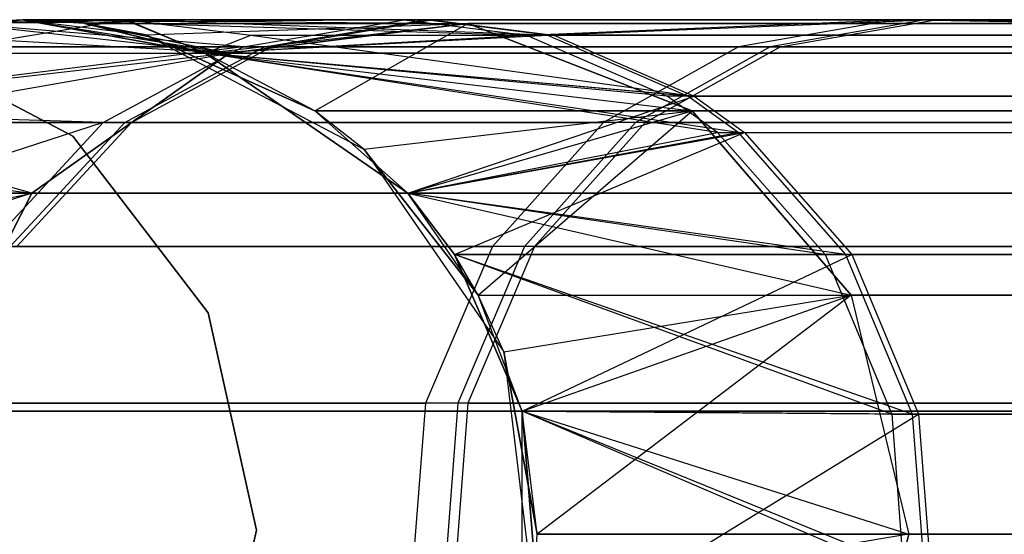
# Model space of a CAD drawing. Extents: x 0.3 to 7.1, y -3.38 to 3.38.
# Tile 152 of 256: x 0.4 to 0.59, y 0 to 0.1. Entities that reach past the tile are written whole.
import ezdxf

# ---------------------------------------------------------------- set-up
doc = ezdxf.new("R2010")
doc.units = 0
doc.header["$LTSCALE"] = 2.54
doc.layers.get('0').update_dxf_attribs({"linetype": 'CONTINUOUS'})

# ---------------------------------------------------------------- blocks, each defined once
blk = doc.blocks.new('SINGLES_AVVSTL_STL')
at = {"color": 0}
for p, q in [((0.37237, 0.09709, 1.70622), (0.3963, 0.1, 1.70622)), ((0.3963, 0.1, 17.50622), (0.37237, 0.09709, 17.50622)), ((0.3963, 0.1, 17.50622), (0.37237, 0.09709, 17.50622)), ((0.37237, 0.09709, 1.70622), (0.3963, 0.1, 1.70622)), ((0.38417, 0.09471, 59.10852), (0.41607, 0.1, 59.10483)), ((0.38417, 0.09471, 59.10852), (0.41607, 0.1, 59.10483)), ((0.3963, 0.1, 23.18265), (0.38424, 0.09927, 23.18265)), ((0.38424, 0.09927, 51.88278), (0.3963, 0.1, 51.88278)), ((0.3963, 0.1, 23.18265), (0.38424, 0.09927, 23.18265)), ((0.47044, 0.1, 52.53541), (0.38424, 0.09927, 51.88278)), ((0.47044, 0.1, 52.53541), (0.38424, 0.09927, 51.88278)), ((0.38424, 0.09927, 51.88278), (0.3963, 0.1, 51.88278)), ((0.3963, 0.1, 58.76742), (0.38424, 0.09927, 58.76742)), ((0.38424, 0.09927, 58.76742), (0.41607, 0.1, 59.10483)), ((0.38424, 0.09927, 58.76742), (0.41607, 0.1, 59.10483)), ((0.3963, 0.1, 57.56742), (0.38424, 0.09927, 57.56742)), ((0.3963, 0.1, 58.76742), (0.38424, 0.09927, 58.76742)), ((0.41639, 0.1, 57.22728), (0.38424, 0.09927, 57.56742)), ((0.3963, 0.1, 57.56742), (0.38424, 0.09927, 57.56742)), ((0.41639, 0.1, 57.22728), (0.38424, 0.09927, 57.56742)), ((0.41639, 0.1, 57.22728), (0.3845, 0.09471, 57.22356)), ((0.41639, 0.1, 57.22728), (0.3845, 0.09471, 57.22356)), ((0.3963, 0.1, 1.70622), (0.42023, 0.09709, 1.70622)), ((0.40835, 0.09927, 17.50622), (0.3963, 0.1, 17.50622)), ((0.3963, 0.1, 17.50622), (0.43649, 0.0935, 18.17265)), ((0.3963, 0.1, 17.50622), (0.43649, 0.0935, 18.17265)), ((0.3963, 0.1, 17.50622), (0.3963, 0.1, 1.70622)), ((0.3963, 0.1, 17.50622), (0.3963, 0.1, 1.70622)), ((0.3963, 0.1, 17.50622), (0.42023, 0.09709, 1.70622)), ((0.3963, 0.1, 1.70622), (0.42023, 0.09709, 1.70622)), ((0.3963, 0.1, 17.50622), (0.42023, 0.09709, 1.70622)), ((0.40835, 0.09927, 17.50622), (0.3963, 0.1, 17.50622)), ((0.40835, 0.09927, 23.18265), (0.3963, 0.1, 51.88278)), ((0.3963, 0.1, 51.88278), (0.43176, 0.0935, 51.88278)), ((0.40835, 0.09927, 23.18265), (0.3963, 0.1, 51.88278)), ((0.40835, 0.09927, 23.18265), (0.3963, 0.1, 23.18265)), ((0.3963, 0.1, 23.18265), (0.3963, 0.1, 51.88278)), ((0.3963, 0.1, 23.18265), (0.3963, 0.1, 51.88278)), ((0.3963, 0.1, 23.18265), (0.43649, 0.0935, 22.51622)), ((0.3963, 0.1, 23.18265), (0.43649, 0.0935, 22.51622)), ((0.3963, 0.1, 23.18265), (0.4828, 0.09927, 22.52687)), ((0.40835, 0.09927, 23.18265), (0.3963, 0.1, 23.18265)), ((0.3963, 0.1, 23.18265), (0.4828, 0.09927, 22.52687)), ((0.47044, 0.1, 52.53541), (0.3963, 0.1, 51.88278)), ((0.3963, 0.1, 51.88278), (0.43176, 0.0935, 51.88278)), ((0.3963, 0.1, 51.88278), (0.49422, 0.09698, 52.52999)), ((0.3963, 0.1, 51.88278), (0.49422, 0.09698, 52.52999)), ((0.47044, 0.1, 52.53541), (0.3963, 0.1, 51.88278)), ((0.41607, 0.1, 59.10483), (0.3963, 0.1, 58.76742)), ((0.43176, 0.0935, 58.76742), (0.3963, 0.1, 58.76742)), ((0.41607, 0.1, 59.10483), (0.3963, 0.1, 58.76742)), ((0.43176, 0.0935, 57.56742), (0.3963, 0.1, 57.56742)), ((0.3963, 0.1, 57.56742), (0.3963, 0.1, 58.76742)), ((0.43176, 0.0935, 58.76742), (0.3963, 0.1, 58.76742)), ((0.3963, 0.1, 57.56742), (0.3963, 0.1, 58.76742)), ((0.41639, 0.1, 57.22728), (0.3963, 0.1, 57.56742)), ((0.43176, 0.0935, 57.56742), (0.3963, 0.1, 57.56742)), ((0.41639, 0.1, 57.22728), (0.3963, 0.1, 57.56742)), ((0.47454, 0.1, 59.43774), (0.41607, 0.1, 59.10483)), ((0.49829, 0.09698, 59.43217), (0.41607, 0.1, 59.10483)), ((0.47454, 0.1, 59.43774), (0.41607, 0.1, 59.10483)), ((0.49829, 0.09698, 59.43217), (0.41607, 0.1, 59.10483)), ((0.43176, 0.0935, 58.76742), (0.41607, 0.1, 59.10483)), ((0.43176, 0.0935, 58.76742), (0.41607, 0.1, 59.10483)), ((0.43176, 0.0935, 57.56742), (0.41639, 0.1, 57.22728)), ((0.41639, 0.1, 57.22728), (0.47581, 0.1, 56.89174)), ((0.41639, 0.1, 57.22728), (0.44062, 0.09698, 57.2301)), ((0.41639, 0.1, 57.22728), (0.47581, 0.1, 56.89174)), ((0.41639, 0.1, 57.22728), (0.44062, 0.09698, 57.2301)), ((0.43176, 0.0935, 57.56742), (0.41639, 0.1, 57.22728)), ((0.43914, 0.09471, 52.54254), (0.47044, 0.1, 52.53541)), ((0.43914, 0.09471, 52.54254), (0.47044, 0.1, 52.53541)), ((0.44329, 0.09471, 59.44506), (0.47454, 0.1, 59.43774)), ((0.44329, 0.09471, 59.44506), (0.47454, 0.1, 59.43774)), ((0.44457, 0.09471, 56.88436), (0.47581, 0.1, 56.89174)), ((0.44457, 0.09471, 56.88436), (0.47581, 0.1, 56.89174)), ((0.47044, 0.1, 52.53541), (0.49422, 0.09698, 52.52999)), ((0.47044, 0.1, 52.53541), (0.49422, 0.09698, 52.52999)), ((0.47044, 0.1, 52.53541), (0.56572, 0.1, 52.86384)), ((0.47044, 0.1, 52.53541), (0.56572, 0.1, 52.86384)), ((0.57181, 0.1, 59.76556), (0.47454, 0.1, 59.43774)), ((0.57181, 0.1, 59.76556), (0.47454, 0.1, 59.43774)), ((0.49829, 0.09698, 59.43217), (0.47454, 0.1, 59.43774)), ((0.49829, 0.09698, 59.43217), (0.47454, 0.1, 59.43774)), ((0.47581, 0.1, 56.89174), (0.57369, 0.1, 56.56407)), ((0.47581, 0.1, 56.89174), (0.57369, 0.1, 56.56407)), ((0.47581, 0.1, 56.89174), (0.49954, 0.09698, 56.89735)), ((0.47581, 0.1, 56.89174), (0.49954, 0.09698, 56.89735)), ((0.49422, 0.09698, 52.52999), (0.56572, 0.1, 52.86384)), ((0.49422, 0.09698, 52.52999), (0.56572, 0.1, 52.86384)), ((0.49829, 0.09698, 59.43217), (0.57181, 0.1, 59.76556)), ((0.49829, 0.09698, 59.43217), (0.57181, 0.1, 59.76556)), ((0.57369, 0.1, 56.56407), (0.49954, 0.09698, 56.89735)), ((0.57369, 0.1, 56.56407), (0.49954, 0.09698, 56.89735)), ((0.56572, 0.1, 52.86384), (0.53546, 0.09471, 52.87456)), ((0.56572, 0.1, 52.86384), (0.53546, 0.09471, 52.87456)), ((0.57181, 0.1, 59.76556), (0.54162, 0.09471, 59.77646)), ((0.57181, 0.1, 59.76556), (0.54162, 0.09471, 59.77646)), ((0.54352, 0.09471, 56.55311), (0.57369, 0.1, 56.56407)), ((0.54352, 0.09471, 56.55311), (0.57369, 0.1, 56.56407)), ((0.69812, 0.1, 53.1791), (0.56572, 0.1, 52.86384)), ((0.69812, 0.1, 53.1791), (0.56572, 0.1, 52.86384)), ((0.72001, 0.09698, 53.16833), (0.56572, 0.1, 52.86384)), ((0.72001, 0.09698, 53.16833), (0.56572, 0.1, 52.86384)), ((0.70614, 0.1, 60.07997), (0.57181, 0.1, 59.76556)), ((0.70614, 0.1, 60.07997), (0.57181, 0.1, 59.76556)), ((0.72796, 0.09698, 60.06907), (0.57181, 0.1, 59.76556)), ((0.72796, 0.09698, 60.06907), (0.57181, 0.1, 59.76556)), ((0.57369, 0.1, 56.56407), (0.70863, 0.1, 56.24987)), ((0.57369, 0.1, 56.56407), (0.70863, 0.1, 56.24987)), ((0.57369, 0.1, 56.56407), (0.73043, 0.09698, 56.26082)), ((0.57369, 0.1, 56.56407), (0.73043, 0.09698, 56.26082)), ((0.38424, 0.09927, 23.18265), (0.43649, 0.0935, 22.51622)), ((0.38424, 0.09927, 23.18265), (0.43649, 0.0935, 22.51622)), ((0.43914, 0.09471, 52.54254), (0.38424, 0.09927, 51.88278)), ((0.43914, 0.09471, 52.54254), (0.38424, 0.09927, 51.88278)), ((0.42023, 0.09709, 17.50622), (0.40835, 0.09927, 17.50622)), ((0.40835, 0.09927, 17.50622), (0.4828, 0.09927, 18.162)), ((0.40835, 0.09927, 17.50622), (0.4828, 0.09927, 18.162)), ((0.40835, 0.09927, 17.50622), (0.43649, 0.0935, 18.17265)), ((0.40835, 0.09927, 17.50622), (0.43649, 0.0935, 18.17265)), ((0.40835, 0.09927, 17.50622), (0.42023, 0.09709, 1.70622)), ((0.40835, 0.09927, 17.50622), (0.42023, 0.09709, 1.70622)), ((0.42023, 0.09709, 17.50622), (0.40835, 0.09927, 17.50622)), ((0.43176, 0.0935, 23.18265), (0.40835, 0.09927, 23.18265)), ((0.40835, 0.09927, 23.18265), (0.43176, 0.0935, 51.88278)), ((0.40835, 0.09927, 23.18265), (0.43176, 0.0935, 51.88278)), ((0.40835, 0.09927, 23.18265), (0.4828, 0.09927, 22.52687)), ((0.40835, 0.09927, 23.18265), (0.4828, 0.09927, 22.52687)), ((0.43176, 0.0935, 23.18265), (0.40835, 0.09927, 23.18265)), ((0.42023, 0.09709, 17.50622), (0.4828, 0.09927, 18.162)), ((0.42023, 0.09709, 17.50622), (0.4828, 0.09927, 18.162)), ((0.43176, 0.0935, 23.18265), (0.4828, 0.09927, 22.52687)), ((0.43176, 0.0935, 23.18265), (0.4828, 0.09927, 22.52687)), ((0.43649, 0.0935, 18.17265), (0.4828, 0.09927, 18.162)), ((0.43649, 0.0935, 18.17265), (0.4828, 0.09927, 18.162)), ((0.4828, 0.09927, 22.52687), (0.43649, 0.0935, 22.51622)), ((0.4828, 0.09927, 22.52687), (0.43649, 0.0935, 22.51622)), ((0.4531, 0.0823, 17.50622), (0.4828, 0.09927, 18.162)), ((0.4531, 0.0823, 17.50622), (0.4828, 0.09927, 18.162)), ((0.4828, 0.09927, 18.162), (0.52641, 0.0823, 18.15197)), ((0.70234, 0.09927, 18.78441), (0.4828, 0.09927, 18.162)), ((0.70234, 0.09927, 18.78441), (0.4828, 0.09927, 18.162)), ((0.4828, 0.09927, 18.162), (0.52641, 0.0823, 18.15197)), ((0.52641, 0.0823, 22.5369), (0.4828, 0.09927, 22.52687)), ((0.4828, 0.09927, 22.52687), (0.70234, 0.09927, 21.90446)), ((0.4828, 0.09927, 22.52687), (0.70234, 0.09927, 21.90446)), ((0.52641, 0.0823, 22.5369), (0.4828, 0.09927, 22.52687)), ((0.36772, 0.0974, 1.9), (0.40607, 0.07739, 1.9)), ((0.40607, 0.07739, 1.7), (0.36772, 0.0974, 1.7)), ((0.40607, 0.07739, 1.7), (0.36772, 0.0974, 1.7)), ((0.36772, 0.0974, 1.9), (0.40607, 0.07739, 1.9)), ((0.43649, 0.0935, 18.17265), (0.37237, 0.09709, 17.50622)), ((0.43649, 0.0935, 18.17265), (0.37237, 0.09709, 17.50622)), ((0.42023, 0.09709, 1.70622), (0.46261, 0.07485, 1.70622)), ((0.4531, 0.0823, 17.50622), (0.42023, 0.09709, 17.50622)), ((0.42023, 0.09709, 1.70622), (0.46261, 0.07485, 1.70622)), ((0.42023, 0.09709, 1.70622), (0.4531, 0.0823, 17.50622)), ((0.42023, 0.09709, 1.70622), (0.4531, 0.0823, 17.50622)), ((0.42023, 0.09709, 1.70622), (0.42023, 0.09709, 17.50622)), ((0.4531, 0.0823, 17.50622), (0.42023, 0.09709, 17.50622)), ((0.42023, 0.09709, 1.70622), (0.42023, 0.09709, 17.50622)), ((0.43176, 0.0935, 51.88278), (0.49422, 0.09698, 52.52999)), ((0.43176, 0.0935, 51.88278), (0.49422, 0.09698, 52.52999)), ((0.43176, 0.0935, 58.76742), (0.49829, 0.09698, 59.43217)), ((0.43176, 0.0935, 58.76742), (0.49829, 0.09698, 59.43217)), ((0.43176, 0.0935, 57.56742), (0.44062, 0.09698, 57.2301)), ((0.43176, 0.0935, 57.56742), (0.44062, 0.09698, 57.2301)), ((0.44062, 0.09698, 57.2301), (0.49954, 0.09698, 56.89735)), ((0.44062, 0.09698, 57.2301), (0.49954, 0.09698, 56.89735)), ((0.44062, 0.09698, 57.2301), (0.52683, 0.08515, 56.9038)), ((0.44062, 0.09698, 57.2301), (0.52683, 0.08515, 56.9038)), ((0.49422, 0.09698, 52.52999), (0.52156, 0.08515, 52.52375)), ((0.72001, 0.09698, 53.16833), (0.49422, 0.09698, 52.52999)), ((0.49422, 0.09698, 52.52999), (0.52156, 0.08515, 52.52375)), ((0.72001, 0.09698, 53.16833), (0.49422, 0.09698, 52.52999)), ((0.49829, 0.09698, 59.43217), (0.52559, 0.08515, 59.42578)), ((0.72796, 0.09698, 60.06907), (0.49829, 0.09698, 59.43217)), ((0.49829, 0.09698, 59.43217), (0.52559, 0.08515, 59.42578)), ((0.72796, 0.09698, 60.06907), (0.49829, 0.09698, 59.43217)), ((0.49954, 0.09698, 56.89735), (0.73043, 0.09698, 56.26082)), ((0.49954, 0.09698, 56.89735), (0.52683, 0.08515, 56.9038)), ((0.49954, 0.09698, 56.89735), (0.73043, 0.09698, 56.26082)), ((0.49954, 0.09698, 56.89735), (0.52683, 0.08515, 56.9038)), ((0.43914, 0.09471, 52.54254), (0.33949, 0.0823, 51.88278)), ((0.43914, 0.09471, 52.54254), (0.33949, 0.0823, 51.88278)), ((0.43914, 0.09471, 52.54254), (0.36419, 0.09471, 51.88278)), ((0.43914, 0.09471, 52.54254), (0.36419, 0.09471, 51.88278)), ((0.44329, 0.09471, 59.44506), (0.38417, 0.09471, 59.10852)), ((0.44329, 0.09471, 59.44506), (0.38417, 0.09471, 59.10852)), ((0.3845, 0.09471, 57.22356), (0.44457, 0.09471, 56.88436)), ((0.3845, 0.09471, 57.22356), (0.44457, 0.09471, 56.88436)), ((0.41195, 0.08, 52.54873), (0.43914, 0.09471, 52.54254)), ((0.41195, 0.08, 52.54873), (0.43914, 0.09471, 52.54254)), ((0.41614, 0.08, 59.45143), (0.44329, 0.09471, 59.44506)), ((0.41614, 0.08, 59.45143), (0.44329, 0.09471, 59.44506)), ((0.41743, 0.08, 56.87794), (0.44457, 0.09471, 56.88436)), ((0.41743, 0.08, 56.87794), (0.44457, 0.09471, 56.88436)), ((0.43914, 0.09471, 52.54254), (0.53546, 0.09471, 52.87456)), ((0.43914, 0.09471, 52.54254), (0.53546, 0.09471, 52.87456)), ((0.54162, 0.09471, 59.77646), (0.44329, 0.09471, 59.44506)), ((0.54162, 0.09471, 59.77646), (0.44329, 0.09471, 59.44506)), ((0.44457, 0.09471, 56.88436), (0.54352, 0.09471, 56.55311)), ((0.44457, 0.09471, 56.88436), (0.54352, 0.09471, 56.55311)), ((0.53546, 0.09471, 52.87456), (0.50918, 0.08, 52.88387)), ((0.53546, 0.09471, 52.87456), (0.50918, 0.08, 52.88387)), ((0.54162, 0.09471, 59.77646), (0.5154, 0.08, 59.78594)), ((0.54162, 0.09471, 59.77646), (0.5154, 0.08, 59.78594)), ((0.51732, 0.08, 56.54358), (0.54352, 0.09471, 56.55311)), ((0.51732, 0.08, 56.54358), (0.54352, 0.09471, 56.55311)), ((0.66931, 0.09471, 53.19327), (0.53546, 0.09471, 52.87456)), ((0.66931, 0.09471, 53.19327), (0.53546, 0.09471, 52.87456)), ((0.67741, 0.09471, 60.09432), (0.54162, 0.09471, 59.77646)), ((0.67741, 0.09471, 60.09432), (0.54162, 0.09471, 59.77646)), ((0.54352, 0.09471, 56.55311), (0.67993, 0.09471, 56.23547)), ((0.54352, 0.09471, 56.55311), (0.67993, 0.09471, 56.23547)), ((0.32999, 0.07485, 17.50622), (0.43649, 0.0935, 18.17265)), ((0.32999, 0.07485, 17.50622), (0.43649, 0.0935, 18.17265)), ((0.43649, 0.0935, 22.51622), (0.33949, 0.0823, 23.18265)), ((0.43649, 0.0935, 22.51622), (0.33949, 0.0823, 23.18265)), ((0.36084, 0.0935, 17.50622), (0.43649, 0.0935, 18.17265)), ((0.36084, 0.0935, 17.50622), (0.43649, 0.0935, 18.17265)), ((0.36084, 0.0935, 23.18265), (0.43649, 0.0935, 22.51622)), ((0.36084, 0.0935, 23.18265), (0.43649, 0.0935, 22.51622)), ((0.3981, 0.06631, 18.18148), (0.43649, 0.0935, 18.17265)), ((0.3981, 0.06631, 18.18148), (0.43649, 0.0935, 18.17265)), ((0.43649, 0.0935, 22.51622), (0.3981, 0.06631, 22.50739)), ((0.43649, 0.0935, 22.51622), (0.3981, 0.06631, 22.50739)), ((0.4531, 0.0823, 23.18265), (0.43176, 0.0935, 51.88278)), ((0.43176, 0.0935, 51.88278), (0.47115, 0.06631, 51.88278)), ((0.4531, 0.0823, 23.18265), (0.43176, 0.0935, 23.18265)), ((0.43176, 0.0935, 23.18265), (0.43176, 0.0935, 51.88278)), ((0.4531, 0.0823, 23.18265), (0.43176, 0.0935, 51.88278)), ((0.43176, 0.0935, 23.18265), (0.43176, 0.0935, 51.88278)), ((0.43176, 0.0935, 23.18265), (0.52641, 0.0823, 22.5369)), ((0.4531, 0.0823, 23.18265), (0.43176, 0.0935, 23.18265)), ((0.43176, 0.0935, 23.18265), (0.52641, 0.0823, 22.5369)), ((0.52156, 0.08515, 52.52375), (0.43176, 0.0935, 51.88278)), ((0.53135, 0.07807, 52.52152), (0.43176, 0.0935, 51.88278)), ((0.52156, 0.08515, 52.52375), (0.43176, 0.0935, 51.88278)), ((0.53135, 0.07807, 52.52152), (0.43176, 0.0935, 51.88278)), ((0.43176, 0.0935, 51.88278), (0.47115, 0.06631, 51.88278)), ((0.52559, 0.08515, 59.42578), (0.43176, 0.0935, 58.76742)), ((0.53536, 0.07807, 59.42348), (0.43176, 0.0935, 58.76742)), ((0.52559, 0.08515, 59.42578), (0.43176, 0.0935, 58.76742)), ((0.53536, 0.07807, 59.42348), (0.43176, 0.0935, 58.76742)), ((0.47115, 0.06631, 58.76742), (0.43176, 0.0935, 58.76742)), ((0.47115, 0.06631, 57.56742), (0.43176, 0.0935, 57.56742)), ((0.43176, 0.0935, 57.56742), (0.43176, 0.0935, 58.76742)), ((0.47115, 0.06631, 58.76742), (0.43176, 0.0935, 58.76742)), ((0.43176, 0.0935, 57.56742), (0.43176, 0.0935, 58.76742)), ((0.43176, 0.0935, 57.56742), (0.52683, 0.08515, 56.9038)), ((0.43176, 0.0935, 57.56742), (0.52683, 0.08515, 56.9038)), ((0.47115, 0.06631, 57.56742), (0.43176, 0.0935, 57.56742)), ((0.65961, 0.0935, 18.80517), (0.43649, 0.0935, 18.17265)), ((0.65961, 0.0935, 18.80517), (0.43649, 0.0935, 18.17265)), ((0.43649, 0.0935, 22.51622), (0.65961, 0.0935, 21.8837)), ((0.43649, 0.0935, 22.51622), (0.65961, 0.0935, 21.8837)), ((0.47115, 0.06631, 57.56742), (0.52683, 0.08515, 56.9038)), ((0.47115, 0.06631, 57.56742), (0.52683, 0.08515, 56.9038)), ((0.74517, 0.08515, 53.15596), (0.52156, 0.08515, 52.52375)), ((0.53135, 0.07807, 52.52152), (0.52156, 0.08515, 52.52375)), ((0.74517, 0.08515, 53.15596), (0.52156, 0.08515, 52.52375)), ((0.53135, 0.07807, 52.52152), (0.52156, 0.08515, 52.52375)), ((0.75305, 0.08515, 60.05654), (0.52559, 0.08515, 59.42578)), ((0.53536, 0.07807, 59.42348), (0.52559, 0.08515, 59.42578)), ((0.75305, 0.08515, 60.05654), (0.52559, 0.08515, 59.42578)), ((0.53536, 0.07807, 59.42348), (0.52559, 0.08515, 59.42578)), ((0.52683, 0.08515, 56.9038), (0.75549, 0.08515, 56.27339)), ((0.52683, 0.08515, 56.9038), (0.5366, 0.07807, 56.90612)), ((0.52683, 0.08515, 56.9038), (0.75549, 0.08515, 56.27339)), ((0.52683, 0.08515, 56.9038), (0.5366, 0.07807, 56.90612)), ((0.3981, 0.06631, 22.50739), (0.33949, 0.0823, 23.18265)), ((0.3981, 0.06631, 22.50739), (0.33949, 0.0823, 23.18265)), ((0.41195, 0.08, 52.54873), (0.33949, 0.0823, 51.88278)), ((0.41195, 0.08, 52.54873), (0.33949, 0.0823, 51.88278)), ((0.52641, 0.0823, 18.15197), (0.4531, 0.0823, 17.50622)), ((0.46261, 0.07485, 17.50622), (0.4531, 0.0823, 17.50622)), ((0.52641, 0.0823, 18.15197), (0.4531, 0.0823, 17.50622)), ((0.46261, 0.07485, 1.70622), (0.4531, 0.0823, 17.50622)), ((0.46261, 0.07485, 17.50622), (0.4531, 0.0823, 17.50622)), ((0.46261, 0.07485, 1.70622), (0.4531, 0.0823, 17.50622)), ((0.47115, 0.06631, 23.18265), (0.4531, 0.0823, 23.18265)), ((0.4531, 0.0823, 23.18265), (0.47115, 0.06631, 51.88278)), ((0.4531, 0.0823, 23.18265), (0.47115, 0.06631, 51.88278)), ((0.4531, 0.0823, 23.18265), (0.52641, 0.0823, 22.5369)), ((0.4531, 0.0823, 23.18265), (0.52641, 0.0823, 22.5369)), ((0.47115, 0.06631, 23.18265), (0.4531, 0.0823, 23.18265)), ((0.46261, 0.07485, 17.50622), (0.52641, 0.0823, 18.15197)), ((0.46261, 0.07485, 17.50622), (0.52641, 0.0823, 18.15197)), ((0.47115, 0.06631, 23.18265), (0.52641, 0.0823, 22.5369)), ((0.47115, 0.06631, 23.18265), (0.52641, 0.0823, 22.5369)), ((0.48484, 0.04647, 17.50622), (0.52641, 0.0823, 18.15197)), ((0.48484, 0.04647, 17.50622), (0.52641, 0.0823, 18.15197)), ((0.7426, 0.0823, 18.76485), (0.52641, 0.0823, 18.15197)), ((0.7426, 0.0823, 18.76485), (0.52641, 0.0823, 18.15197)), ((0.55734, 0.04647, 18.14485), (0.52641, 0.0823, 18.15197)), ((0.55734, 0.04647, 18.14485), (0.52641, 0.0823, 18.15197)), ((0.52641, 0.0823, 22.5369), (0.7426, 0.0823, 21.92401)), ((0.52641, 0.0823, 22.5369), (0.7426, 0.0823, 21.92401)), ((0.52641, 0.0823, 22.5369), (0.55734, 0.04647, 22.54401)), ((0.52641, 0.0823, 22.5369), (0.55734, 0.04647, 22.54401)), ((0.41195, 0.08, 52.54873), (0.30775, 0.04647, 51.88278)), ((0.41195, 0.08, 52.54873), (0.30775, 0.04647, 51.88278)), ((0.41614, 0.08, 59.45143), (0.35647, 0.08, 59.11172)), ((0.41614, 0.08, 59.45143), (0.35647, 0.08, 59.11172)), ((0.3568, 0.08, 57.22032), (0.41743, 0.08, 56.87794)), ((0.3568, 0.08, 57.22032), (0.41743, 0.08, 56.87794)), ((0.38963, 0.05593, 52.55382), (0.41195, 0.08, 52.54873)), ((0.38963, 0.05593, 52.55382), (0.41195, 0.08, 52.54873)), ((0.39385, 0.05593, 59.45665), (0.41614, 0.08, 59.45143)), ((0.39385, 0.05593, 59.45665), (0.41614, 0.08, 59.45143)), ((0.39515, 0.05593, 56.87267), (0.41743, 0.08, 56.87794)), ((0.39515, 0.05593, 56.87267), (0.41743, 0.08, 56.87794)), ((0.41195, 0.08, 52.54873), (0.50918, 0.08, 52.88387)), ((0.41195, 0.08, 52.54873), (0.50918, 0.08, 52.88387)), ((0.5154, 0.08, 59.78594), (0.41614, 0.08, 59.45143)), ((0.5154, 0.08, 59.78594), (0.41614, 0.08, 59.45143)), ((0.51732, 0.08, 56.54358), (0.41743, 0.08, 56.87794)), ((0.51732, 0.08, 56.54358), (0.41743, 0.08, 56.87794)), ((0.50918, 0.08, 52.88387), (0.4876, 0.05593, 52.89152)), ((0.50918, 0.08, 52.88387), (0.4876, 0.05593, 52.89152)), ((0.5154, 0.08, 59.78594), (0.49386, 0.05593, 59.79373)), ((0.5154, 0.08, 59.78594), (0.49386, 0.05593, 59.79373)), ((0.51732, 0.08, 56.54358), (0.4958, 0.05593, 56.53575)), ((0.51732, 0.08, 56.54358), (0.4958, 0.05593, 56.53575)), ((0.64429, 0.08, 53.20558), (0.50918, 0.08, 52.88387)), ((0.64429, 0.08, 53.20558), (0.50918, 0.08, 52.88387)), ((0.65246, 0.08, 60.10678), (0.5154, 0.08, 59.78594)), ((0.65246, 0.08, 60.10678), (0.5154, 0.08, 59.78594)), ((0.51732, 0.08, 56.54358), (0.655, 0.08, 56.22296)), ((0.51732, 0.08, 56.54358), (0.655, 0.08, 56.22296)), ((0.40607, 0.07739, 1.9), (0.43238, 0.04305, 1.9)), ((0.43238, 0.04305, 1.7), (0.40607, 0.07739, 1.7)), ((0.40607, 0.07739, 1.7), (0.40607, 0.07739, 1.9)), ((0.40607, 0.07739, 1.7), (0.40607, 0.07739, 1.9)), ((0.43238, 0.04305, 1.7), (0.40607, 0.07739, 1.7)), ((0.40607, 0.07739, 1.9), (0.43238, 0.04305, 1.9)), ((0.47115, 0.06631, 51.88278), (0.53135, 0.07807, 52.52152)), ((0.47115, 0.06631, 51.88278), (0.53135, 0.07807, 52.52152)), ((0.47115, 0.06631, 58.76742), (0.53536, 0.07807, 59.42348)), ((0.47115, 0.06631, 58.76742), (0.53536, 0.07807, 59.42348)), ((0.47115, 0.06631, 57.56742), (0.5366, 0.07807, 56.90612)), ((0.47115, 0.06631, 57.56742), (0.5366, 0.07807, 56.90612)), ((0.48023, 0.05436, 57.56742), (0.5366, 0.07807, 56.90612)), ((0.48023, 0.05436, 57.56742), (0.5366, 0.07807, 56.90612)), ((0.53135, 0.07807, 52.52152), (0.55226, 0.05436, 52.51676)), ((0.53135, 0.07807, 52.52152), (0.55226, 0.05436, 52.51676)), ((0.53135, 0.07807, 52.52152), (0.75419, 0.07807, 53.15153)), ((0.53135, 0.07807, 52.52152), (0.75419, 0.07807, 53.15153)), ((0.53536, 0.07807, 59.42348), (0.55624, 0.05436, 59.41859)), ((0.53536, 0.07807, 59.42348), (0.55624, 0.05436, 59.41859)), ((0.53536, 0.07807, 59.42348), (0.76203, 0.07807, 60.05206)), ((0.53536, 0.07807, 59.42348), (0.76203, 0.07807, 60.05206)), ((0.5366, 0.07807, 56.90612), (0.76447, 0.07807, 56.2779)), ((0.5366, 0.07807, 56.90612), (0.55747, 0.05436, 56.91105)), ((0.5366, 0.07807, 56.90612), (0.76447, 0.07807, 56.2779)), ((0.5366, 0.07807, 56.90612), (0.55747, 0.05436, 56.91105)), ((0.32999, 0.07485, 17.50622), (0.3981, 0.06631, 18.18148)), ((0.32999, 0.07485, 17.50622), (0.3981, 0.06631, 18.18148)), ((0.46261, 0.07485, 1.70622), (0.4898, 0.03546, 1.70622)), ((0.48484, 0.04647, 17.50622), (0.46261, 0.07485, 17.50622)), ((0.46261, 0.07485, 1.70622), (0.4898, 0.03546, 1.70622)), ((0.46261, 0.07485, 1.70622), (0.48484, 0.04647, 17.50622)), ((0.46261, 0.07485, 1.70622), (0.48484, 0.04647, 17.50622)), ((0.46261, 0.07485, 1.70622), (0.46261, 0.07485, 17.50622)), ((0.48484, 0.04647, 17.50622), (0.46261, 0.07485, 17.50622)), ((0.46261, 0.07485, 1.70622), (0.46261, 0.07485, 17.50622)), ((0.3981, 0.06631, 18.18148), (0.3028, 0.03546, 17.50622)), ((0.3981, 0.06631, 18.18148), (0.3028, 0.03546, 17.50622)), ((0.30775, 0.04647, 23.18265), (0.3981, 0.06631, 22.50739)), ((0.30775, 0.04647, 23.18265), (0.3981, 0.06631, 22.50739)), ((0.32145, 0.06631, 17.50622), (0.3981, 0.06631, 18.18148)), ((0.32145, 0.06631, 17.50622), (0.3981, 0.06631, 18.18148)), ((0.3981, 0.06631, 22.50739), (0.32145, 0.06631, 23.18265)), ((0.3981, 0.06631, 22.50739), (0.32145, 0.06631, 23.18265)), ((0.37643, 0.02393, 18.18647), (0.3981, 0.06631, 18.18148)), ((0.37643, 0.02393, 18.18647), (0.3981, 0.06631, 18.18148)), ((0.3981, 0.06631, 22.50739), (0.37643, 0.02393, 22.5024)), ((0.3981, 0.06631, 22.50739), (0.37643, 0.02393, 22.5024)), ((0.62417, 0.06631, 18.82238), (0.3981, 0.06631, 18.18148)), ((0.62417, 0.06631, 18.82238), (0.3981, 0.06631, 18.18148)), ((0.3981, 0.06631, 22.50739), (0.62417, 0.06631, 21.86649)), ((0.3981, 0.06631, 22.50739), (0.62417, 0.06631, 21.86649)), ((0.48484, 0.04647, 23.18265), (0.47115, 0.06631, 51.88278)), ((0.47115, 0.06631, 51.88278), (0.48023, 0.05436, 51.88278)), ((0.48484, 0.04647, 23.18265), (0.47115, 0.06631, 23.18265)), ((0.47115, 0.06631, 23.18265), (0.47115, 0.06631, 51.88278)), ((0.48484, 0.04647, 23.18265), (0.47115, 0.06631, 51.88278)), ((0.47115, 0.06631, 23.18265), (0.47115, 0.06631, 51.88278)), ((0.47115, 0.06631, 23.18265), (0.55734, 0.04647, 22.54401)), ((0.47115, 0.06631, 23.18265), (0.55734, 0.04647, 22.54401)), ((0.48484, 0.04647, 23.18265), (0.47115, 0.06631, 23.18265)), ((0.55226, 0.05436, 52.51676), (0.47115, 0.06631, 51.88278)), ((0.55226, 0.05436, 52.51676), (0.47115, 0.06631, 51.88278)), ((0.47115, 0.06631, 51.88278), (0.48023, 0.05436, 51.88278)), ((0.55624, 0.05436, 59.41859), (0.47115, 0.06631, 58.76742)), ((0.55624, 0.05436, 59.41859), (0.47115, 0.06631, 58.76742)), ((0.48023, 0.05436, 58.76742), (0.47115, 0.06631, 58.76742)), ((0.48023, 0.05436, 57.56742), (0.47115, 0.06631, 57.56742)), ((0.47115, 0.06631, 57.56742), (0.47115, 0.06631, 58.76742)), ((0.48023, 0.05436, 58.76742), (0.47115, 0.06631, 58.76742)), ((0.47115, 0.06631, 57.56742), (0.47115, 0.06631, 58.76742)), ((0.48023, 0.05436, 57.56742), (0.47115, 0.06631, 57.56742)), ((0.38963, 0.05593, 52.55382), (0.4876, 0.05593, 52.89152)), ((0.38963, 0.05593, 52.55382), (0.4876, 0.05593, 52.89152)), ((0.49386, 0.05593, 59.79373), (0.39385, 0.05593, 59.45665)), ((0.49386, 0.05593, 59.79373), (0.39385, 0.05593, 59.45665)), ((0.4958, 0.05593, 56.53575), (0.39515, 0.05593, 56.87267)), ((0.4958, 0.05593, 56.53575), (0.39515, 0.05593, 56.87267)), ((0.4876, 0.05593, 52.89152), (0.47459, 0.02548, 52.89613)), ((0.4876, 0.05593, 52.89152), (0.47459, 0.02548, 52.89613)), ((0.49386, 0.05593, 59.79373), (0.48089, 0.02548, 59.79841)), ((0.49386, 0.05593, 59.79373), (0.48089, 0.02548, 59.79841)), ((0.4958, 0.05593, 56.53575), (0.48283, 0.02548, 56.53104)), ((0.4958, 0.05593, 56.53575), (0.48283, 0.02548, 56.53104)), ((0.62374, 0.05593, 53.21568), (0.4876, 0.05593, 52.89152)), ((0.62374, 0.05593, 53.21568), (0.4876, 0.05593, 52.89152)), ((0.63198, 0.05593, 60.11702), (0.49386, 0.05593, 59.79373)), ((0.63198, 0.05593, 60.11702), (0.49386, 0.05593, 59.79373)), ((0.4958, 0.05593, 56.53575), (0.63454, 0.05593, 56.2127)), ((0.4958, 0.05593, 56.53575), (0.63454, 0.05593, 56.2127)), ((0.49339, 0.02393, 23.18265), (0.48023, 0.05436, 51.88278)), ((0.48023, 0.05436, 51.88278), (0.49339, 0.02393, 51.88278)), ((0.49339, 0.02393, 23.18265), (0.48023, 0.05436, 51.88278)), ((0.48484, 0.04647, 23.18265), (0.48023, 0.05436, 51.88278)), ((0.48484, 0.04647, 23.18265), (0.48023, 0.05436, 51.88278)), ((0.55226, 0.05436, 52.51676), (0.48023, 0.05436, 51.88278)), ((0.55226, 0.05436, 52.51676), (0.48023, 0.05436, 51.88278)), ((0.56522, 0.02335, 52.5138), (0.48023, 0.05436, 51.88278)), ((0.56522, 0.02335, 52.5138), (0.48023, 0.05436, 51.88278)), ((0.48023, 0.05436, 51.88278), (0.49339, 0.02393, 51.88278)), ((0.55624, 0.05436, 59.41859), (0.48023, 0.05436, 58.76742)), ((0.55624, 0.05436, 59.41859), (0.48023, 0.05436, 58.76742)), ((0.56919, 0.02335, 59.41555), (0.48023, 0.05436, 58.76742)), ((0.56919, 0.02335, 59.41555), (0.48023, 0.05436, 58.76742)), ((0.49339, 0.02393, 58.76742), (0.48023, 0.05436, 58.76742)), ((0.49339, 0.02393, 57.56742), (0.48023, 0.05436, 57.56742)), ((0.48023, 0.05436, 57.56742), (0.48023, 0.05436, 58.76742)), ((0.49339, 0.02393, 58.76742), (0.48023, 0.05436, 58.76742)), ((0.48023, 0.05436, 57.56742), (0.48023, 0.05436, 58.76742)), ((0.48023, 0.05436, 57.56742), (0.55747, 0.05436, 56.91105)), ((0.48023, 0.05436, 57.56742), (0.55747, 0.05436, 56.91105)), ((0.49339, 0.02393, 57.56742), (0.48023, 0.05436, 57.56742)), ((0.49339, 0.02393, 57.56742), (0.55747, 0.05436, 56.91105)), ((0.49339, 0.02393, 57.56742), (0.55747, 0.05436, 56.91105)), ((0.55226, 0.05436, 52.51676), (0.56522, 0.02335, 52.5138)), ((0.55226, 0.05436, 52.51676), (0.56522, 0.02335, 52.5138)), ((0.55226, 0.05436, 52.51676), (0.77343, 0.05436, 53.14206)), ((0.55226, 0.05436, 52.51676), (0.77343, 0.05436, 53.14206)), ((0.55624, 0.05436, 59.41859), (0.56919, 0.02335, 59.41555)), ((0.78122, 0.05436, 60.04247), (0.55624, 0.05436, 59.41859)), ((0.55624, 0.05436, 59.41859), (0.56919, 0.02335, 59.41555)), ((0.78122, 0.05436, 60.04247), (0.55624, 0.05436, 59.41859)), ((0.55747, 0.05436, 56.91105), (0.78364, 0.05436, 56.28752)), ((0.55747, 0.05436, 56.91105), (0.57041, 0.02335, 56.91411)), ((0.55747, 0.05436, 56.91105), (0.78364, 0.05436, 56.28752)), ((0.55747, 0.05436, 56.91105), (0.57041, 0.02335, 56.91411)), ((0.4898, 0.03546, 17.50622), (0.48484, 0.04647, 17.50622)), ((0.48484, 0.04647, 17.50622), (0.55734, 0.04647, 18.14485)), ((0.48484, 0.04647, 17.50622), (0.55734, 0.04647, 18.14485)), ((0.4898, 0.03546, 1.70622), (0.48484, 0.04647, 17.50622)), ((0.4898, 0.03546, 17.50622), (0.48484, 0.04647, 17.50622)), ((0.4898, 0.03546, 1.70622), (0.48484, 0.04647, 17.50622)), ((0.49339, 0.02393, 23.18265), (0.48484, 0.04647, 23.18265)), ((0.48484, 0.04647, 23.18265), (0.55734, 0.04647, 22.54401)), ((0.48484, 0.04647, 23.18265), (0.55734, 0.04647, 22.54401)), ((0.49339, 0.02393, 23.18265), (0.48484, 0.04647, 23.18265)), ((0.4898, 0.03546, 17.50622), (0.55734, 0.04647, 18.14485)), ((0.4898, 0.03546, 17.50622), (0.55734, 0.04647, 18.14485)), ((0.49339, 0.02393, 23.18265), (0.55734, 0.04647, 22.54401)), ((0.49339, 0.02393, 23.18265), (0.55734, 0.04647, 22.54401)), ((0.55734, 0.04647, 18.14485), (0.4963, 0, 17.50622)), ((0.55734, 0.04647, 18.14485), (0.4963, 0, 17.50622)), ((0.77115, 0.04647, 18.75099), (0.55734, 0.04647, 18.14485)), ((0.55734, 0.04647, 18.14485), (0.56851, 0, 18.14229)), ((0.77115, 0.04647, 18.75099), (0.55734, 0.04647, 18.14485)), ((0.55734, 0.04647, 18.14485), (0.56851, 0, 18.14229)), ((0.55734, 0.04647, 22.54401), (0.77115, 0.04647, 21.93788)), ((0.55734, 0.04647, 22.54401), (0.77115, 0.04647, 21.93788)), ((0.55734, 0.04647, 22.54401), (0.56851, 0, 22.54658)), ((0.55734, 0.04647, 22.54401), (0.56851, 0, 22.54658)), ((0.43238, 0.04305, 1.9), (0.44172, 0.00082, 1.9)), ((0.44172, 0.00082, 1.7), (0.43238, 0.04305, 1.7)), ((0.43238, 0.04305, 1.7), (0.43238, 0.04305, 1.9)), ((0.43238, 0.04305, 1.7), (0.43238, 0.04305, 1.9)), ((0.44172, 0.00082, 1.7), (0.43238, 0.04305, 1.7)), ((0.43238, 0.04305, 1.9), (0.44172, 0.00082, 1.9)), ((0.4898, 0.03546, 1.70622), (0.49557, -0.01205, 1.70622)), ((0.4963, 0, 17.50622), (0.4898, 0.03546, 17.50622)), ((0.4898, 0.03546, 1.70622), (0.49557, -0.01205, 1.70622)), ((0.4898, 0.03546, 1.70622), (0.4963, 0, 17.50622)), ((0.4898, 0.03546, 1.70622), (0.4963, 0, 17.50622)), ((0.4898, 0.03546, 1.70622), (0.4898, 0.03546, 17.50622)), ((0.4963, 0, 17.50622), (0.4898, 0.03546, 17.50622)), ((0.4898, 0.03546, 1.70622), (0.4898, 0.03546, 17.50622)), ((0.37618, 0.02548, 52.55688), (0.47459, 0.02548, 52.89613)), ((0.37618, 0.02548, 52.55688), (0.47459, 0.02548, 52.89613)), ((0.48089, 0.02548, 59.79841), (0.38042, 0.02548, 59.4598)), ((0.48089, 0.02548, 59.79841), (0.38042, 0.02548, 59.4598)), ((0.48283, 0.02548, 56.53104), (0.38172, 0.02548, 56.8695)), ((0.48283, 0.02548, 56.53104), (0.38172, 0.02548, 56.8695)), ((0.47459, 0.02548, 52.89613), (0.4719, -0.00938, 52.89709)), ((0.47459, 0.02548, 52.89613), (0.4719, -0.00938, 52.89709)), ((0.61136, 0.02548, 53.22177), (0.47459, 0.02548, 52.89613)), ((0.61136, 0.02548, 53.22177), (0.47459, 0.02548, 52.89613)), ((0.48089, 0.02548, 59.79841), (0.4782, -0.00938, 59.79938)), ((0.48089, 0.02548, 59.79841), (0.4782, -0.00938, 59.79938)), ((0.48283, 0.02548, 56.53104), (0.48015, -0.00938, 56.53007)), ((0.48283, 0.02548, 56.53104), (0.48015, -0.00938, 56.53007)), ((0.61964, 0.02548, 60.12318), (0.48089, 0.02548, 59.79841)), ((0.61964, 0.02548, 60.12318), (0.48089, 0.02548, 59.79841)), ((0.48283, 0.02548, 56.53104), (0.62221, 0.02548, 56.2065)), ((0.48283, 0.02548, 56.53104), (0.62221, 0.02548, 56.2065)), ((0.60417, 0.02393, 18.83209), (0.37643, 0.02393, 18.18647)), ((0.60417, 0.02393, 18.83209), (0.37643, 0.02393, 18.18647)), ((0.37643, 0.02393, 22.5024), (0.60417, 0.02393, 21.85677)), ((0.37643, 0.02393, 22.5024), (0.60417, 0.02393, 21.85677)), ((0.4963, 0, 23.18265), (0.49339, 0.02393, 51.88278)), ((0.49339, 0.02393, 51.88278), (0.49599, -0.00788, 51.88278)), ((0.4963, 0, 23.18265), (0.49339, 0.02393, 51.88278)), ((0.4963, 0, 23.18265), (0.49339, 0.02393, 23.18265)), ((0.49339, 0.02393, 23.18265), (0.49339, 0.02393, 51.88278)), ((0.49339, 0.02393, 23.18265), (0.49339, 0.02393, 51.88278)), ((0.49339, 0.02393, 23.18265), (0.56851, 0, 22.54658)), ((0.49339, 0.02393, 23.18265), (0.56851, 0, 22.54658)), ((0.4963, 0, 23.18265), (0.49339, 0.02393, 23.18265)), ((0.56522, 0.02335, 52.5138), (0.49339, 0.02393, 51.88278)), ((0.56522, 0.02335, 52.5138), (0.49339, 0.02393, 51.88278)), ((0.56761, -0.00788, 52.51326), (0.49339, 0.02393, 51.88278)), ((0.56761, -0.00788, 52.51326), (0.49339, 0.02393, 51.88278)), ((0.49339, 0.02393, 51.88278), (0.49599, -0.00788, 51.88278)), ((0.56919, 0.02335, 59.41555), (0.49339, 0.02393, 58.76742)), ((0.56919, 0.02335, 59.41555), (0.49339, 0.02393, 58.76742)), ((0.57158, -0.00788, 59.41499), (0.49339, 0.02393, 58.76742)), ((0.57158, -0.00788, 59.41499), (0.49339, 0.02393, 58.76742)), ((0.49599, -0.00788, 58.76742), (0.49339, 0.02393, 58.76742)), ((0.49339, -0.02393, 57.56742), (0.49339, 0.02393, 57.56742)), ((0.49339, 0.02393, 57.56742), (0.49599, -0.00788, 58.76742)), ((0.49339, 0.02393, 57.56742), (0.49599, -0.00788, 58.76742)), ((0.49339, 0.02393, 57.56742), (0.49339, 0.02393, 58.76742)), ((0.49599, -0.00788, 58.76742), (0.49339, 0.02393, 58.76742)), ((0.49339, 0.02393, 57.56742), (0.49339, 0.02393, 58.76742)), ((0.49339, 0.02393, 57.56742), (0.57041, 0.02335, 56.91411)), ((0.49339, 0.02393, 57.56742), (0.57041, 0.02335, 56.91411)), ((0.49339, -0.02393, 57.56742), (0.49339, 0.02393, 57.56742)), ((0.49339, -0.02393, 57.56742), (0.57041, 0.02335, 56.91411)), ((0.49339, -0.02393, 57.56742), (0.57041, 0.02335, 56.91411)), ((0.56522, 0.02335, 52.5138), (0.56761, -0.00788, 52.51326)), ((0.56522, 0.02335, 52.5138), (0.56761, -0.00788, 52.51326)), ((0.56522, 0.02335, 52.5138), (0.78537, 0.02335, 53.13619)), ((0.56522, 0.02335, 52.5138), (0.78537, 0.02335, 53.13619)), ((0.56919, 0.02335, 59.41555), (0.57158, -0.00788, 59.41499)), ((0.79312, 0.02335, 60.03653), (0.56919, 0.02335, 59.41555)), ((0.56919, 0.02335, 59.41555), (0.57158, -0.00788, 59.41499)), ((0.79312, 0.02335, 60.03653), (0.56919, 0.02335, 59.41555)), ((0.57041, 0.02335, 56.91411), (0.79552, 0.02335, 56.29348)), ((0.57041, 0.02335, 56.91411), (0.5728, -0.00788, 56.91467)), ((0.57041, 0.02335, 56.91411), (0.79552, 0.02335, 56.29348)), ((0.57041, 0.02335, 56.91411), (0.5728, -0.00788, 56.91467)), ((0.44172, 0.00082, 1.9), (0.43236, -0.04141, 1.9)), ((0.43236, -0.04141, 1.7), (0.44172, 0.00082, 1.7)), ((0.43236, -0.04141, 1.7), (0.44172, 0.00082, 1.7)), ((0.44172, 0.00082, 1.9), (0.43236, -0.04141, 1.9)), ((0.44172, 0.00082, 1.7), (0.44172, 0.00082, 1.9)), ((0.44172, 0.00082, 1.7), (0.44172, 0.00082, 1.9)), ((0.56851, 0, 18.14229), (0.49557, -0.01205, 17.50622)), ((0.49557, -0.01205, 17.50622), (0.4963, 0, 17.50622)), ((0.56851, 0, 18.14229), (0.49557, -0.01205, 17.50622)), ((0.49557, -0.01205, 1.70622), (0.4963, 0, 17.50622)), ((0.49557, -0.01205, 17.50622), (0.4963, 0, 17.50622)), ((0.49557, -0.01205, 1.70622), (0.4963, 0, 17.50622)), ((0.4963, 0, 17.50622), (0.56851, 0, 18.14229)), ((0.4963, 0, 17.50622), (0.56851, 0, 18.14229)), ((0.56851, 0, 22.54658), (0.4963, 0, 23.18265)), ((0.56851, 0, 22.54658), (0.4963, 0, 23.18265)), ((0.56851, 0, 18.14229), (0.55734, -0.04647, 18.14485)), ((0.56851, 0, 18.14229), (0.55734, -0.04647, 18.14485)), ((0.55734, -0.04647, 22.54401), (0.56851, 0, 22.54658)), ((0.55734, -0.04647, 22.54401), (0.56851, 0, 22.54658)), ((0.56851, 0, 18.14229), (0.78145, 0, 18.74598)), ((0.56851, 0, 18.14229), (0.78145, 0, 18.74598)), ((0.78145, 0, 21.94289), (0.56851, 0, 22.54658)), ((0.78145, 0, 21.94289), (0.56851, 0, 22.54658))]:
    blk.add_line(p, q, dxfattribs=at)

msp = doc.modelspace()

# ---------------------------------------------------------------- block references
at = {"color": 0}
msp.add_blockref('SINGLES_AVVSTL_STL', (0, 0), dxfattribs=at)

doc.saveas('drawing.dxf')
